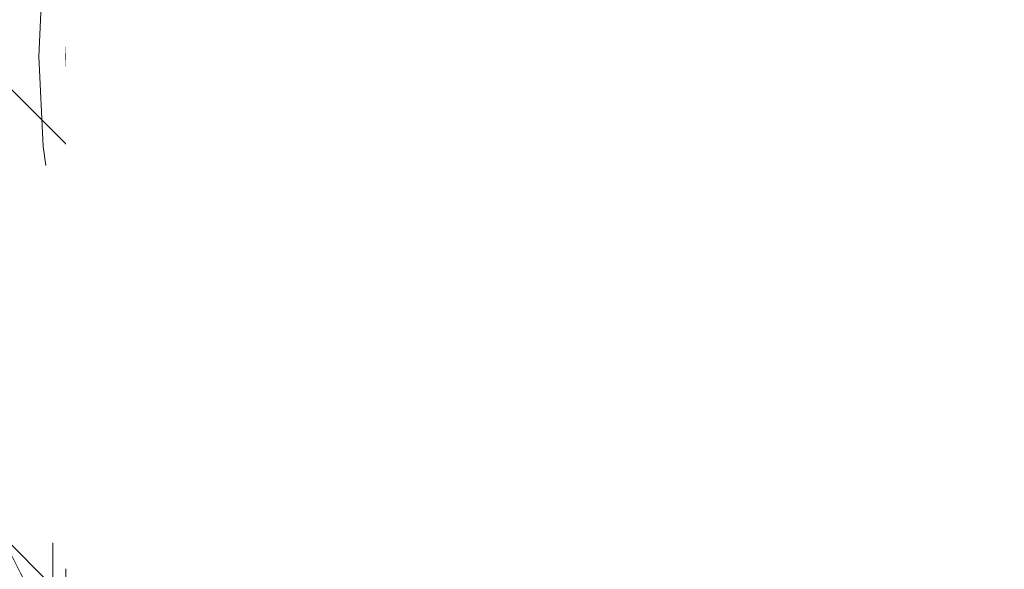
# Model space of a CAD drawing. Header units: inches. Extents: x -467 to -292, y -214 to 28.
# Tile 37 of 81: x -387.285 to -385.798, y 19.718 to 20.548. Entities that reach past the tile are written whole.
import ezdxf

# ---------------------------------------------------------------- set-up
doc = ezdxf.new("R2010")
doc.units = ezdxf.units.IN
doc.header["$LTSCALE"] = 32
doc.header["$MEASUREMENT"] = 0
doc.header["$PDMODE"] = 1
doc.header["$PDSIZE"] = -2
doc.linetypes.add('Dash Style-1', pattern=[0.083328, 0.041656, -0.041672])
for name, color, linetype, lineweight in [('Black', 7, 'Continuous', 18), ('DashLine', 7, 'Dash Style-1', 13), ('DashLineFill', 7, 'Dash Style-1', 13), ('Drawing', 7, 'Continuous', 18), ('Metal-Black', 7, 'Continuous', 18), ('Metal-DeskStructure', 7, 'Continuous', 13), ('None', 7, 'Continuous', 18), ('SolidLine', 7, 'Continuous', 15), ('Wood_1-H', 7, 'Continuous', 13)]:
    doc.layers.add(name, color=color, linetype=linetype, lineweight=lineweight)
doc.layers.add('Metal-Leg', color=7, linetype='Continuous', lineweight=18, true_color=0x4c4c4c)
pattern_1 = [(45, (0, 0), (-1.61301565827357, 1.935715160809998), []), (45, (-1.0608, 1.0608), (-0.4723460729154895, 0.4167612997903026), [])]

# ---------------------------------------------------------------- blocks, each defined once
blk = doc.blocks.new('1BRPFY-Leg_Plate (2D)')
at = {"layer": 'DashLineFill', "linetype": 'Continuous', "lineweight": 13}
h = blk.add_hatch(dxfattribs=at)
h.set_pattern_fill('Steel', color=253, style=0, pattern_type=2)
h.set_pattern_definition(pattern_1)
edge = h.paths.add_edge_path()
edge.add_arc((-1.704724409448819, -1.704724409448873), 0.125984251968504, 179.9999999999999, 269.9999999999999)
edge.add_line((-1.704724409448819, -1.830708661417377), (1.704724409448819, -1.830708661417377))
edge.add_arc((1.704724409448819, -1.704724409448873), 0.125984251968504, 270.0000000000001, 360.0000000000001)
edge.add_line((1.830708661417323, -1.704724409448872), (1.830708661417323, 1.704724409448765))
edge.add_arc((1.704724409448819, 1.704724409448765), 0.1259842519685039, 0, 90)
edge.add_line((1.704724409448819, 1.830708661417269), (-1.704724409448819, 1.830708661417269))
edge.add_arc((-1.704724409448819, 1.704724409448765), 0.1259842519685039, 90, 180)
edge.add_line((-1.830708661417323, 1.704724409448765), (-1.830708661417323, -1.704724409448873))
at = {"layer": 'SolidLine', "flags": 128}
blk.add_lwpolyline([(-0.7877593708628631, 0.8996207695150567), (-0.7686612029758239, 0.9064542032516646), (-0.7489852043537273, 0.9113827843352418), (-0.728920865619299, 0.9143590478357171), (-0.7086614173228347, 0.9153543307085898), (-0.6884019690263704, 0.9143590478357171), (-0.668337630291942, 0.9113827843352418), (-0.6486616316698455, 0.9064542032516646), (-0.6295634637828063, 0.8996207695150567), (-0.6112270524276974, 0.8909482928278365), (-0.5938289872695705, 0.8805202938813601), (-0.5775368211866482, 0.868437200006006), (-0.5625074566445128, 0.854815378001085), (-0.5488856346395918, 0.8397860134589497), (-0.5368025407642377, 0.8234938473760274), (-0.5263745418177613, 0.8060957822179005), (-0.5177020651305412, 0.7877593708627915), (-0.5108686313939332, 0.7686612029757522), (-0.5059400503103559, 0.7489852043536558), (-0.5029637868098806, 0.7289208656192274), (-0.5019685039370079, 0.7086614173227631), (-0.5029637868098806, 0.6884019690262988), (-0.5059400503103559, 0.6683376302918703), (-0.5108686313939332, 0.6486616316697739), (-0.5177020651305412, 0.6295634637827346), (-0.5263745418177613, 0.6112270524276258), (-0.5368025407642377, 0.5938289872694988), (-0.5488856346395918, 0.5775368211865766), (-0.5625074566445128, 0.5625074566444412), (-0.5775368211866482, 0.5488856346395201), (-0.5938289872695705, 0.5368025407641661), (-0.6112270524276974, 0.5263745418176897), (-0.6295634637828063, 0.5177020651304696), (-0.6486616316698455, 0.5108686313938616), (-0.668337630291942, 0.5059400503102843), (-0.6884019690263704, 0.502963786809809), (-0.7086614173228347, 0.5019685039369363), (-0.728920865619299, 0.502963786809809), (-0.7489852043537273, 0.5059400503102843), (-0.7686612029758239, 0.5108686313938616), (-0.7877593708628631, 0.5177020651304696)], dxfattribs=at)
blk = doc.blocks.new('1BRPX5-Util_Bkt_Sm-F (2D)')
at = {"layer": 'DashLineFill', "linetype": 'Continuous', "lineweight": 13}
h = blk.add_hatch(dxfattribs=at)
h.set_pattern_fill('Steel', color=253, style=0, pattern_type=2)
h.set_pattern_definition(pattern_1)
edge = h.paths.add_edge_path()
edge.add_line((-4.468503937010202, 4.413385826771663), (-3.12992125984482, 4.413385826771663))
edge.add_line((-3.12992125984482, 4.413385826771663), (-3.12992125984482, -1.854330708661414))
edge.add_line((-3.12992125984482, -1.854330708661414), (-4.468503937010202, -1.854330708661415))
edge.add_line((-4.468503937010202, -1.854330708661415), (-4.468503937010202, -1.988188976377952))
edge.add_line((-4.468503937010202, -1.988188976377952), (-2.421259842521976, -1.988188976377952))
edge.add_line((-2.421259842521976, -1.988188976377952), (-2.421259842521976, -2.366141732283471))
edge.add_arc((-2.303149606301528, -2.366141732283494), 0.1181102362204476, 179.9999999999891, 270.000000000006)
edge.add_line((-2.303149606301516, -2.484251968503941), (2.303149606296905, -2.484251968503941))
edge.add_arc((2.303149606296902, -2.366141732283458), 0.1181102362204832, 270.0000000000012, 359.9999999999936)
edge.add_line((2.421259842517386, -2.366141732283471), (2.421259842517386, -1.988188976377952))
edge.add_line((2.421259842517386, -1.988188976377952), (4.468503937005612, -1.988188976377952))
edge.add_line((4.468503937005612, -1.988188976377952), (4.468503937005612, -1.854330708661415))
edge.add_line((4.468503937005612, -1.854330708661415), (3.12992125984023, -1.854330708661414))
edge.add_line((3.12992125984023, -1.854330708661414), (3.12992125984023, 4.413385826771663))
edge.add_line((3.12992125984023, 4.413385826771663), (4.468503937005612, 4.413385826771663))
edge.add_line((4.468503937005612, 4.413385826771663), (4.468503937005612, 4.547244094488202))
edge.add_line((4.468503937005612, 4.547244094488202), (2.421259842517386, 4.547244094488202))
edge.add_line((2.421259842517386, 4.547244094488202), (2.421259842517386, 4.925196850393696))
edge.add_arc((2.303149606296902, 4.925196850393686), 0.1181102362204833, 5.365542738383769e-12, 89.99999999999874)
edge.add_line((2.303149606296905, 5.043307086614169), (-2.303149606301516, 5.043307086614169))
edge.add_arc((-2.303149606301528, 4.92519685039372), 0.1181102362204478, 89.99999999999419, 180.0000000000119)
edge.add_line((-2.421259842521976, 4.925196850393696), (-2.421259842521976, 4.547244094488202))
edge.add_line((-2.421259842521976, 4.547244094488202), (-4.468503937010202, 4.547244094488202))
edge.add_line((-4.468503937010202, 4.547244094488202), (-4.468503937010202, 4.413385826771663))
at = {"layer": 'SolidLine', "flags": 128}
blk.add_lwpolyline([(-0.7969897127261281, 1.148780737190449), (-0.7530392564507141, 1.155300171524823), (-0.7086614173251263, 1.15748031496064), (-0.6642835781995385, 1.155300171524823), (-0.6203331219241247, 1.148780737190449), (-0.5772333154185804, 1.137984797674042), (-0.5353992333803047, 1.123016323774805), (-0.495233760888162, 1.10401947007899), (-0.4571237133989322, 1.081177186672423), (-0.4214361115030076, 1.054709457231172), (-0.3885146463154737, 1.024871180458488), (-0.35867636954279, 0.991949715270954), (-0.3322086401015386, 0.9562621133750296), (-0.3093663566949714, 0.9181520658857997), (-0.2903695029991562, 0.877986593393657), (-0.27540102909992, 0.8361525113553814), (-0.2646050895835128, 0.7930527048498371), (-0.2580856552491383, 0.7491022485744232), (-0.255905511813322, 0.7047244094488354), (-0.2580856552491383, 0.6603465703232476), (-0.2646050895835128, 0.6163961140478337), (-0.27540102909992, 0.5732963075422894), (-0.2903695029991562, 0.5314622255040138), (-0.3093663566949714, 0.4912967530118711), (-0.3322086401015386, 0.4531867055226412), (-0.35867636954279, 0.4174991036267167), (-0.3885146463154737, 0.3845776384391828), (-0.4214361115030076, 0.3547393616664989), (-0.4571237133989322, 0.3282716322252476), (-0.495233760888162, 0.3054293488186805), (-0.5353992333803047, 0.2864324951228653), (-0.5772333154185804, 0.2714640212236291), (-0.6203331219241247, 0.2606680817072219), (-0.6642835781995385, 0.2541486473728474), (-0.7086614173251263, 0.2519685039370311), (-0.7530392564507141, 0.2541486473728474), (-0.7969897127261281, 0.2606680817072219)], dxfattribs=at)
blk = doc.blocks.new('Slate-LegBrace (2D)')
at = {"layer": 'DashLineFill', "linetype": 'Continuous', "lineweight": 13}
h = blk.add_hatch(dxfattribs=at)
h.set_pattern_fill('Steel', color=253, style=0, pattern_type=2)
h.set_pattern_definition(pattern_1)
edge = h.paths.add_edge_path()
edge.add_line((-2.199587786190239, 0.1351515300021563), (-1.374775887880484, 0.1351515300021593))
edge.add_arc((3.636636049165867e-15, 0.01355418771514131), 1.380142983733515, 5.054592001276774, 174.9454079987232, ccw=False)
edge.add_line((1.374775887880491, 0.1351515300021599), (2.199718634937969, 0.1351515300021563))
edge.add_arc((6.542437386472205e-05, 0.01705725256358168), 2.202821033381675, 3.07312710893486, 176.9268728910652)
h = blk.add_hatch(dxfattribs=at)
h.set_pattern_fill('Steel', color=253, style=0, pattern_type=2)
h.set_pattern_definition(pattern_1)
edge = h.paths.add_edge_path()
edge.add_line((-2.191696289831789, 0.2375138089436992), (-1.463739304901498, 0.2375137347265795))
edge.add_arc((6.542437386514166e-05, 0.017041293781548), 1.480314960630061, 8.565281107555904, 171.4347188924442, ccw=False)
edge.add_line((1.463870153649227, 0.2375137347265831), (2.191827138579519, 0.2375138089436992))
edge.add_line((2.191827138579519, 0.2375138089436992), (2.19971863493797, 0.1351515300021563))
edge.add_line((2.19971863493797, 0.1351515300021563), (1.374775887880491, 0.1351515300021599))
edge.add_arc((3.356894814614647e-15, 0.01355418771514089), 1.380142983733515, 5.054592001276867, 174.9454079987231)
edge.add_line((-1.374775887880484, 0.1351515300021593), (-2.19958778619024, 0.1351515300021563))
edge.add_line((-2.19958778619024, 0.1351515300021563), (-2.191696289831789, 0.2375138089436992))
at = {"layer": 'DashLineFill', "flags": 128}
for points in [[(-2.199587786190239, 0.1351515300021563), (-1.374775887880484, 0.1351515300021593, -0.9154551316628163), (1.374775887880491, 0.1351515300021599), (2.199718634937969, 0.1351515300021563, 0.9477524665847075)], [(-2.191696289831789, 0.2375138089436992), (-1.463739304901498, 0.2375137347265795, -0.8606629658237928), (1.463870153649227, 0.2375137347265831), (2.191827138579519, 0.2375138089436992), (2.19971863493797, 0.1351515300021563), (1.374775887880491, 0.1351515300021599, 0.9154551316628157), (-1.374775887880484, 0.1351515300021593), (-2.19958778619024, 0.1351515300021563)]]:
    blk.add_lwpolyline(points, format="xyb", close=True, dxfattribs=at)
blk = doc.blocks.new('TLLegSleeve (2D)')
at = {"layer": 'DashLineFill', "linetype": 'Continuous', "lineweight": 13}
h = blk.add_hatch(dxfattribs=at)
h.set_pattern_fill('Steel', color=253, style=0, pattern_type=2)
h.set_pattern_definition(pattern_1)
edge = h.paths.add_edge_path()
edge.add_line((1.08267716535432, 1.402343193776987), (1.08267716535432, 2.913385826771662))
edge.add_arc((-1.707523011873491e-13, 2.913385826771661), 1.08267716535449, 4.479377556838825e-14, 180)
edge.add_line((-1.082677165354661, 2.913385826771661), (-1.08267716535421, 1.402343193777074))
edge.add_arc((-1.332267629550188e-15, 2.886579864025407e-15), 1.771653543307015, 127.6698869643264, 412.330113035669)
edge.add_line((1.08267716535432, 1.402343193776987), (1.08267716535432, 1.402343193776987))
edge = h.paths.add_edge_path()
edge.add_arc((1.665334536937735e-15, 2.91338582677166), 0.7480314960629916, 180, 360)
edge.add_arc((1.665334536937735e-15, 2.91338582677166), 0.7480314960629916, 9.54166404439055e-15, 180)
edge.add_line((-0.7480314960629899, 2.91338582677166), (-0.7480314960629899, 2.91338582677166))
edge = h.paths.add_edge_path()
edge.add_arc((-1.723066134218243e-13, 5.70119602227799e-16), 1.437007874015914, 180, 360)
edge.add_arc((-1.723066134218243e-13, 9.149983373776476e-17), 1.437007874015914, 9.541664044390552e-15, 180)
edge.add_line((-1.437007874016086, 3.308097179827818e-16), (-1.437007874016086, 3.308097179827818e-16))
at = {"layer": 'DashLine', "color": 8, "flags": 128}
blk.add_lwpolyline([(1.653543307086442, 1.118599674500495e-14), (1.645581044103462, -0.1620755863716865), (1.621770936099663, -0.3225902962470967), (1.582342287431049, -0.4799982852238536), (1.527674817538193, -0.6327836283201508), (1.45829500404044, -0.7794749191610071), (1.374871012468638, -0.9186594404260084), (1.278206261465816, -1.048996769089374), (1.169231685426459, -1.169231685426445), (1.048996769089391, -1.278206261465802), (0.918659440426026, -1.374871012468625), (0.7794749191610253, -1.458295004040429), (0.6327836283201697, -1.527674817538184), (0.4799982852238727, -1.582342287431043), (0.3225902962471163, -1.621770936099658), (0.1620755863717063, -1.645581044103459), (8.723964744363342e-15, -1.653543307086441), (-0.162075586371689, -1.645581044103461), (-0.3225902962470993, -1.621770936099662), (-0.4799982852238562, -1.582342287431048), (-0.6327836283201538, -1.527674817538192), (-0.7794749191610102, -1.458295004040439), (-0.9186594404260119, -1.374871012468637), (-1.048996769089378, -1.278206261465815), (-1.169231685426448, -1.169231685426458), (-1.278206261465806, -1.048996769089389), (-1.374871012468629, -0.9186594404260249), (-1.458295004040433, -0.7794749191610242), (-1.527674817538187, -0.6327836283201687), (-1.582342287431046, -0.4799982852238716), (-1.621770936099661, -0.3225902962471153), (-1.645581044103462, -0.1620755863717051), (-1.653543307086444, -7.741682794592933e-15), (-1.645581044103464, 0.1620755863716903), (-1.621770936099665, 0.3225902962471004), (-1.582342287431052, 0.4799982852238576), (-1.527674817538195, 0.6327836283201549), (-1.458295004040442, 0.7794749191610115), (-1.37487101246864, 0.918659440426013), (-1.278206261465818, 1.048996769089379), (-1.169231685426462, 1.169231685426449), (-1.048996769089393, 1.278206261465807), (-0.9186594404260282, 1.37487101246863), (-0.7794749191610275, 1.458295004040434), (-0.6327836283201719, 1.527674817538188), (-0.479998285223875, 1.582342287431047), (-0.3225902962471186, 1.621770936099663), (-0.1620755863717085, 1.645581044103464), (-1.096189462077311e-14, 1.653543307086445), (0.1620755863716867, 1.645581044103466), (0.3225902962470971, 1.621770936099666), (0.479998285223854, 1.582342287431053), (0.6327836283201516, 1.527674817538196), (0.7794749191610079, 1.458295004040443), (0.9186594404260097, 1.374871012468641), (1.048996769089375, 1.278206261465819), (1.169231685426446, 1.169231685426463), (1.278206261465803, 1.048996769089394), (1.374871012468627, 0.9186594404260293), (1.458295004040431, 0.7794749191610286), (1.527674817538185, 0.6327836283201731), (1.582342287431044, 0.4799982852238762), (1.621770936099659, 0.3225902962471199), (1.64558104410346, 0.1620755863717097)], close=True, dxfattribs=at)
at = {"layer": 'DashLineFill', "flags": 128}
for points in [[(1.08267716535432, 1.402343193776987), (1.08267716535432, 2.913385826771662, 0.9999999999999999), (-1.082677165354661, 2.913385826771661), (-1.08267716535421, 1.402343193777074, 2.931618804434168), (1.08267716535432, 1.402343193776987)], [(-1.437007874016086, 3.308097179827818e-16, 0.9999999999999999), (1.437007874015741, 3.308097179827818e-16, 0.9999999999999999), (-1.437007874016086, 3.308097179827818e-16)]]:
    blk.add_lwpolyline(points, format="xyb", close=True, dxfattribs=at)
blk = doc.blocks.new('Group-53')
at = {"layer": 'SolidLine', "flags": 128}
blk.add_lwpolyline([(6.673228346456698, -5.984251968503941, -0.414213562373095), (8.385826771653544, -4.271653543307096, -0.414213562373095), (10.09842519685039, -5.984251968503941, -0.414213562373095), (8.385826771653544, -7.696850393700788, -0.414213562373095)], format="xyb", close=True, dxfattribs=at)
at = {"layer": 'Wood_1-H', "color": 7, "rotation": 90}
for name in ['1BRPX5-Util_Bkt_Sm-F (2D)', 'Slate-LegBrace (2D)', '1BRPFY-Leg_Plate (2D)', 'TLLegSleeve (2D)']:
    blk.add_blockref(name, (8.385826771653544, -5.984251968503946), dxfattribs=at)
blk = doc.blocks.new('Group-55')
at = {"layer": 'Metal-DeskStructure', "color": 7}
blk.add_open_spline([(-0.5629921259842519, -0.4031061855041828), (-0.5629921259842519, -0.4084102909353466), (-0.5669586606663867, -0.4163664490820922), (-0.5762169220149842, -0.4216705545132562), (-0.5934108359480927, -0.424322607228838), (-0.6185404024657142, -0.424322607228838), (-0.6344117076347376, -0.4203445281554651), (-0.6436699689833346, -0.4163664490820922), (-0.6476377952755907, -0.4070842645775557), (-0.6476377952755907, -0.2008904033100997), (-0.6476377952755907, -6.474738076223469e-07), (-0.8592519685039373, -6.474738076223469e-07), (-1.070866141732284, -6.474738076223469e-07), (-1.070866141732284, -0.2008904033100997), (-1.070866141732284, -0.4070842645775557), (-1.074832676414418, -0.4163664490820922), (-1.084090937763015, -0.4203445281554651), (-1.101284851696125, -0.424322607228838), (-1.12509180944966, -0.424322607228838), (-1.142285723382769, -0.4216705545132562), (-1.151543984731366, -0.4163664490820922), (-1.155511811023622, -0.4084102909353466), (-1.155511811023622, 0), (-1.155511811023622, 0.4084102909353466), (-1.151543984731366, 0.4163664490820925), (-1.142285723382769, 0.4216705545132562), (-1.12509180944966, 0.424321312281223), (-1.101284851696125, 0.424321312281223), (-1.084090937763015, 0.4216705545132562), (-1.074832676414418, 0.4163664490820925), (-1.070866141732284, 0.4097363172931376), (-1.070866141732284, 0.2446479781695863), (-1.070866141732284, 0.08486374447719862), (-0.8592519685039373, 0.08486374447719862), (-0.6476377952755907, 0.08486374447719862), (-0.6476377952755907, 0.2446479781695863), (-0.6476377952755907, 0.4097363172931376), (-0.6436699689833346, 0.4163664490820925), (-0.6344117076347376, 0.4216705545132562), (-0.6185404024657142, 0.424321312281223), (-0.5934108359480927, 0.424321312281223), (-0.5762169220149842, 0.4216705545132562), (-0.5669586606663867, 0.4163664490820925), (-0.5629921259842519, 0.4084102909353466), (-0.5629921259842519, 0), (-0.5629921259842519, -0.4031061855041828)], degree=2, knots=[0, 0, 0, 0.00229950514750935, 0.004599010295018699, 0.006898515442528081, 0.009198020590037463, 0.01175302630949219, 0.01430803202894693, 0.01686303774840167, 0.01941804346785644, 0.1161873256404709, 0.1161873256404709, 0.218122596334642, 0.218122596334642, 0.3148918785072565, 0.3174468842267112, 0.320001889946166, 0.3225568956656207, 0.3251119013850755, 0.3276669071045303, 0.3302219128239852, 0.3327769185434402, 0.3353319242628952, 0.5295095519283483, 0.5320645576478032, 0.5346195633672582, 0.537174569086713, 0.5397295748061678, 0.5422845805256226, 0.5448395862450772, 0.5473945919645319, 0.5499495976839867, 0.6269182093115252, 0.6269182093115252, 0.7288534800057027, 0.7288534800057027, 0.8058220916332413, 0.808377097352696, 0.8109321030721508, 0.8134871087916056, 0.8160421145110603, 0.8183416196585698, 0.8206411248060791, 0.8229406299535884, 0.8252401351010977, 1, 1, 1], dxfattribs=at)
blk = doc.blocks.new('TL14_lower_leg (2D)')
at = {"layer": 'DashLine', "flags": 128}
for points in [[(-1.777195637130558e-14, 1.377952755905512), (0.1350629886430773, 1.371317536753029), (0.2688252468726, 1.351475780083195), (0.3999985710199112, 1.318618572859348), (0.5273196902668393, 1.27306234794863), (0.649562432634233, 1.215245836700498), (0.7655495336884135, 1.14572584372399), (0.8741639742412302, 1.065171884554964), (0.9743597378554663, 0.9743597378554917), (1.065171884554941, 0.8741639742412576), (1.14572584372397, 0.7655495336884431), (1.215245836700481, 0.6495624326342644), (1.273062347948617, 0.5273196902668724), (1.318618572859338, 0.3999985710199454), (1.351475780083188, 0.2688252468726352), (1.371317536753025, 0.1350629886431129), (1.377952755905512, 1.783045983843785e-14), (1.371317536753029, -0.1350629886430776), (1.351475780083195, -0.2688252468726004), (1.318618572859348, -0.3999985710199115), (1.27306234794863, -0.5273196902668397), (1.215245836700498, -0.6495624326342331), (1.145725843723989, -0.7655495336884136), (1.065171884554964, -0.8741639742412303), (0.9743597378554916, -0.9743597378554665), (0.8741639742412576, -1.065171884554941), (0.7655495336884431, -1.14572584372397), (0.6495624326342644, -1.215245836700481), (0.5273196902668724, -1.273062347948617), (0.3999985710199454, -1.318618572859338), (0.2688252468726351, -1.351475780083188), (0.135062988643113, -1.371317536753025), (1.777195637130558e-14, -1.377952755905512), (-0.1350629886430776, -1.371317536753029), (-0.2688252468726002, -1.351475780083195), (-0.3999985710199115, -1.318618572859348), (-0.5273196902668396, -1.27306234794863), (-0.6495624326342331, -1.215245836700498), (-0.7655495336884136, -1.14572584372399), (-0.8741639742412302, -1.065171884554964), (-0.9743597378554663, -0.9743597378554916), (-1.065171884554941, -0.8741639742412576), (-1.14572584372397, -0.7655495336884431), (-1.215245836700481, -0.6495624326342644), (-1.273062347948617, -0.5273196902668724), (-1.318618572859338, -0.3999985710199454), (-1.351475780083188, -0.2688252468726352), (-1.371317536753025, -0.1350629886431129), (-1.377952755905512, -1.783045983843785e-14), (-1.371317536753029, 0.1350629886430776), (-1.351475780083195, 0.2688252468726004), (-1.318618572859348, 0.3999985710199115), (-1.27306234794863, 0.5273196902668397), (-1.215245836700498, 0.6495624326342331), (-1.145725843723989, 0.7655495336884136), (-1.065171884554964, 0.8741639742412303), (-0.9743597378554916, 0.9743597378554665), (-0.8741639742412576, 1.065171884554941), (-0.7655495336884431, 1.14572584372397), (-0.6495624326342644, 1.215245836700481), (-0.5273196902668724, 1.273062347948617), (-0.3999985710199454, 1.318618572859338), (-0.2688252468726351, 1.351475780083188), (-0.135062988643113, 1.371317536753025)], [(-0.7086614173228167, 0.8700787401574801), (-0.6928397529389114, 0.8693014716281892), (-0.6771704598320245, 0.8669771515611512), (-0.6618044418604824, 0.8631281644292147), (-0.6468896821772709, 0.8577915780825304), (-0.6325698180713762, 0.8510187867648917), (-0.6189827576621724, 0.8428750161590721), (-0.6062593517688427, 0.8334386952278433), (-0.5945221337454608, 0.8228007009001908), (-0.5838841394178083, 0.8110634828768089), (-0.5744478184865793, 0.7983400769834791), (-0.5663040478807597, 0.7847530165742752), (-0.5595312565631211, 0.7704331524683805), (-0.5541946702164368, 0.7555183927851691), (-0.5503456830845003, 0.740152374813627), (-0.5480213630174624, 0.72448308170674), (-0.5472440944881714, 0.7086614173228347), (-0.5480213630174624, 0.6928397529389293), (-0.5503456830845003, 0.6771704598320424), (-0.5541946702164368, 0.6618044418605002), (-0.5595312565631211, 0.6468896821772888), (-0.5663040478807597, 0.6325698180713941), (-0.5744478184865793, 0.6189827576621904), (-0.5838841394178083, 0.6062593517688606), (-0.5945221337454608, 0.5945221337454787), (-0.6062593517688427, 0.5838841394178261), (-0.6189827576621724, 0.5744478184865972), (-0.6325698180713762, 0.5663040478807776), (-0.6468896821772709, 0.559531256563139), (-0.6618044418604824, 0.5541946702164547), (-0.6771704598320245, 0.5503456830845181), (-0.6928397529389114, 0.5480213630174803), (-0.7086614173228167, 0.5472440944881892), (-0.7244830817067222, 0.5480213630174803), (-0.7401523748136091, 0.5503456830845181), (-0.7555183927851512, 0.5541946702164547), (-0.7704331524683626, 0.559531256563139), (-0.7847530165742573, 0.5663040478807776), (-0.7983400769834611, 0.5744478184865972), (-0.811063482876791, 0.5838841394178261), (-0.8228007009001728, 0.5945221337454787), (-0.8334386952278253, 0.6062593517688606), (-0.8428750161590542, 0.6189827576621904), (-0.8510187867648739, 0.6325698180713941), (-0.8577915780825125, 0.6468896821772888), (-0.8631281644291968, 0.6618044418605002), (-0.8669771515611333, 0.6771704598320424), (-0.8693014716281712, 0.6928397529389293), (-0.8700787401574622, 0.7086614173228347), (-0.8693014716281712, 0.72448308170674), (-0.8669771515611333, 0.740152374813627), (-0.8631281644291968, 0.7555183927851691), (-0.8577915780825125, 0.7704331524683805), (-0.8510187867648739, 0.7847530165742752), (-0.8428750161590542, 0.7983400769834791), (-0.8334386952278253, 0.8110634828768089), (-0.8228007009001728, 0.8228007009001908), (-0.811063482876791, 0.8334386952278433), (-0.7983400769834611, 0.8428750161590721), (-0.7847530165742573, 0.8510187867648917), (-0.7704331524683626, 0.8577915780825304), (-0.7555183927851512, 0.8631281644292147), (-0.7401523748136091, 0.8669771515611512), (-0.7244830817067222, 0.8693014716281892)]]:
    blk.add_lwpolyline(points, close=True, dxfattribs=at)
at = {"layer": 'DashLine', "linetype": 'Continuous', "lineweight": 5}
blk.add_point((0, 0), dxfattribs=at)
at = {"layer": 'Metal-DeskStructure', "color": 7}
blk.add_blockref('Group-55', (0, 0), dxfattribs=at)
blk = doc.blocks.new('Group-64')
at = {"layer": 'DashLine'}
for p, q in [((0.0001991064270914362, -5.984251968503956), (0.0001991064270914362, -5.74803149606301)), ((-0.117911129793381, -6.102362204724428), (-0.3541316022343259, -6.102362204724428)), ((0.1183093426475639, -6.102362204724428), (0.3545298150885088, -6.102362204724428)), ((0.0001991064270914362, -6.2204724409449), (0.0001991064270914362, -6.456692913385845))]:
    blk.add_line(p, q, dxfattribs=at)
at = {"layer": 'DashLine', "flags": 128}
blk.add_lwpolyline([(-0.2557064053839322, -6.10236220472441), (-0.254474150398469, -6.077279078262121), (-0.2507892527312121, -6.052437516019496), (-0.2446871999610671, -6.02807675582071), (-0.2362267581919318, -6.004431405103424), (-0.2254894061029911, -5.981729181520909), (-0.2125785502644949, -5.960188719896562), (-0.1976185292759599, -5.940017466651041), (-0.180753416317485, -5.921409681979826), (-0.1621456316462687, -5.904544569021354), (-0.1419743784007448, -5.889584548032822), (-0.1204339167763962, -5.876673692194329), (-0.09773169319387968, -5.865936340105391), (-0.07408634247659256, -5.857475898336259), (-0.04972558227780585, -5.851373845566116), (-0.02488402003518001, -5.847688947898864), (0.0001991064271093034, -5.846456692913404), (0.02528223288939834, -5.847688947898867), (0.05012379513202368, -5.851373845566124), (0.07448455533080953, -5.857475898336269), (0.09812990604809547, -5.865936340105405), (0.1208321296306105, -5.876673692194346), (0.1423725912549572, -5.889584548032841), (0.1625438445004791, -5.904544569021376), (0.181151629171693, -5.921409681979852), (0.1980167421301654, -5.940017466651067), (0.2129767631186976, -5.960188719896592), (0.2258876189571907, -5.98172918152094), (0.2366249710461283, -6.004431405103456), (0.2450854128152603, -6.028076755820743), (0.2511874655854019, -6.052437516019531), (0.2548723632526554, -6.077279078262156), (0.2561046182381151, -6.102362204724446), (0.2548723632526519, -6.127445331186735), (0.251187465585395, -6.152286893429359), (0.24508541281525, -6.176647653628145), (0.2366249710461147, -6.200293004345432), (0.2258876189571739, -6.222995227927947), (0.2129767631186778, -6.244535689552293), (0.1980167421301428, -6.264706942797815), (0.1811516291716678, -6.283314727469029), (0.1625438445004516, -6.300179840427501), (0.1423725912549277, -6.315139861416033), (0.1208321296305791, -6.328050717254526), (0.09812990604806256, -6.338788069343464), (0.07448455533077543, -6.347248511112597), (0.05012379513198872, -6.353350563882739), (0.02528223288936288, -6.357035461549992), (0.0001991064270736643, -6.358267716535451), (-0.02488402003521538, -6.357035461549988), (-0.04972558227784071, -6.353350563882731), (-0.07408634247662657, -6.347248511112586), (-0.09773169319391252, -6.338788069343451), (-0.1204339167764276, -6.328050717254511), (-0.1419743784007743, -6.315139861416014), (-0.1621456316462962, -6.300179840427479), (-0.1807534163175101, -6.283314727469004), (-0.1976185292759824, -6.264706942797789), (-0.2125785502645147, -6.244535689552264), (-0.2254894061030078, -6.222995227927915), (-0.2362267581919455, -6.200293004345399), (-0.2446871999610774, -6.176647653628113), (-0.250789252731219, -6.152286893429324), (-0.2544741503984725, -6.127445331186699)], close=True, dxfattribs=at)
blk = doc.blocks.new('1BRPT9-Bracket (2D)')
at = {"layer": 'DashLineFill', "linetype": 'Continuous', "lineweight": 13}
h = blk.add_hatch(dxfattribs=at)
h.set_pattern_fill('Steel', color=253, style=0, pattern_type=2)
h.set_pattern_definition(pattern_1)
edge = h.paths.add_edge_path()
edge.add_arc((1.677931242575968, -8.488188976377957), 0.2519685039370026, 269.999999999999, 360.0000000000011)
edge.add_line((1.929899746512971, -8.488188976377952), (1.929899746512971, -7.480314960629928))
edge.add_line((1.929899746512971, -7.480314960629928), (2.323600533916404, -7.480314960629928))
edge.add_line((2.323600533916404, -7.480314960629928), (2.323600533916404, 7.461135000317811))
edge.add_line((2.323600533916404, 7.461135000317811), (1.929899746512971, 7.480314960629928))
edge.add_line((1.929899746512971, 7.480314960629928), (1.929899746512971, 8.488188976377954))
edge.add_arc((1.677931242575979, 8.488188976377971), 0.2519685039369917, 359.999999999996, 450.0000000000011)
edge.add_line((1.677931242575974, 8.740157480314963), (-2.32206875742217, 8.740157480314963))
edge.add_line((-2.32206875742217, 8.740157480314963), (-2.32206875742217, -8.74015748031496))
edge.add_line((-2.32206875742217, -8.74015748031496), (1.677931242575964, -8.74015748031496))
at = {"layer": 'DashLineFill', "linetype": 'Continuous', "lineweight": 5}
blk.add_point((0.0001991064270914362, -6.102362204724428), dxfattribs=at)
at = {"layer": 'Metal-DeskStructure', "color": 7}
blk.add_blockref('Group-64', (0, 0), dxfattribs=at)
blk = doc.blocks.new('Group-77')
at = {"layer": 'DashLineFill', "linetype": 'Continuous', "lineweight": 13}
h = blk.add_hatch(dxfattribs=at)
h.set_pattern_fill('Steel', color=253, style=0, pattern_type=2)
h.set_pattern_definition(pattern_1)
h.paths.add_polyline_path([(-2.066929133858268, 1.397637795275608), (2.066929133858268, 1.397637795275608), (2.066929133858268, 0.1377952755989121), (2.106299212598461, 0.1377952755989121), (2.106299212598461, -0.1377952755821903), (2.066929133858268, -0.1377952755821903), (2.066929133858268, -5.275590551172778), (2.106299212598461, -5.275590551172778), (2.106299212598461, -5.55118110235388), (2.066929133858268, -5.55118110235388), (2.066929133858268, -5.82677165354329), (-2.066929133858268, -5.82677165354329), (-2.066929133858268, -5.55118110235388), (-2.106299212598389, -5.55118110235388), (-2.106299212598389, -5.275590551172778), (-2.066929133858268, -5.275590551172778), (-2.066929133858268, -0.1377952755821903), (-2.106299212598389, -0.1377952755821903), (-2.106299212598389, 0.1377952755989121), (-2.066929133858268, 0.1377952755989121)])
at = {"layer": 'DashLineFill', "flags": 128}
blk.add_lwpolyline([(-2.066929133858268, 1.397637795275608), (2.066929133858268, 1.397637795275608), (2.066929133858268, 0.1377952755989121), (2.106299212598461, 0.1377952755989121), (2.106299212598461, -0.1377952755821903), (2.066929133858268, -0.1377952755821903), (2.066929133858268, -5.275590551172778), (2.106299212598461, -5.275590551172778), (2.106299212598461, -5.55118110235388), (2.066929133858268, -5.55118110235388), (2.066929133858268, -5.82677165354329), (-2.066929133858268, -5.82677165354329), (-2.066929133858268, -5.55118110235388), (-2.106299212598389, -5.55118110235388), (-2.106299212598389, -5.275590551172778), (-2.066929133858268, -5.275590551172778), (-2.066929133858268, -0.1377952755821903), (-2.106299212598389, -0.1377952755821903), (-2.106299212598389, 0.1377952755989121), (-2.066929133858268, 0.1377952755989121)], close=True, dxfattribs=at)
at = {"layer": 'SolidLine', "linetype": 'Continuous', "lineweight": 5}
blk.add_point((0, 0), dxfattribs=at)
blk = doc.blocks.new('TL14_upper_leg (2D)')
at = {"layer": 'DashLine', "flags": 128}
blk.add_lwpolyline([(0, 1.22047244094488), (0.1196272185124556, 1.214595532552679), (0.2381023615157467, 1.197021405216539), (0.3542844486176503, 1.167919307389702), (0.4670545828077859, 1.127569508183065), (0.5753267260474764, 1.076360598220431), (0.6780581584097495, 1.01478574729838), (0.7742595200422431, 0.9434379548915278), (0.8630043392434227, 0.8630043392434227), (0.9434379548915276, 0.7742595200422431), (1.01478574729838, 0.6780581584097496), (1.076360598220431, 0.5753267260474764), (1.127569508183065, 0.467054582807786), (1.167919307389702, 0.3542844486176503), (1.197021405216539, 0.2381023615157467), (1.214595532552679, 0.1196272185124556), (1.22047244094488, 7.47323834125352e-17), (1.214595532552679, -0.1196272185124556), (1.197021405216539, -0.2381023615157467), (1.167919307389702, -0.3542844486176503), (1.127569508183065, -0.467054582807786), (1.076360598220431, -0.5753267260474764), (1.01478574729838, -0.6780581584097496), (0.9434379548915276, -0.7742595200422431), (0.8630043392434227, -0.8630043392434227), (0.7742595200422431, -0.9434379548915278), (0.6780581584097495, -1.01478574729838), (0.5753267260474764, -1.076360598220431), (0.4670545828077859, -1.127569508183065), (0.3542844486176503, -1.167919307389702), (0.2381023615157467, -1.197021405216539), (0.1196272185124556, -1.214595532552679), (0, -1.22047244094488), (-0.1196272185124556, -1.214595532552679), (-0.2381023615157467, -1.197021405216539), (-0.3542844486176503, -1.167919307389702), (-0.4670545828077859, -1.127569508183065), (-0.5753267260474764, -1.076360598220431), (-0.6780581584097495, -1.01478574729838), (-0.7742595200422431, -0.9434379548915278), (-0.8630043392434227, -0.8630043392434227), (-0.9434379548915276, -0.7742595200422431), (-1.01478574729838, -0.6780581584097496), (-1.076360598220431, -0.5753267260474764), (-1.127569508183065, -0.467054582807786), (-1.167919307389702, -0.3542844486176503), (-1.197021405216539, -0.2381023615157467), (-1.214595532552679, -0.1196272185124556), (-1.22047244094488, 7.47323834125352e-17), (-1.214595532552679, 0.1196272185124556), (-1.197021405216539, 0.2381023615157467), (-1.167919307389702, 0.3542844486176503), (-1.127569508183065, 0.467054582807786), (-1.076360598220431, 0.5753267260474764), (-1.01478574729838, 0.6780581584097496), (-0.9434379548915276, 0.7742595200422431), (-0.8630043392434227, 0.8630043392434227), (-0.7742595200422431, 0.9434379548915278), (-0.6780581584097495, 1.01478574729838), (-0.5753267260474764, 1.076360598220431), (-0.4670545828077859, 1.127569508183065), (-0.3542844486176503, 1.167919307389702), (-0.2381023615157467, 1.197021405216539), (-0.1196272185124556, 1.214595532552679)], close=True, dxfattribs=at)
at = {"layer": 'Metal-Leg', "linetype": 'Continuous', "lineweight": 5}
for p in [(0, 7.161375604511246e-14), (0, 0)]:
    blk.add_point(p, dxfattribs=at)
at = {"layer": 'DashLine', "color": 7}
blk.add_blockref('Group-77', (0, 0), dxfattribs=at)
blk = doc.blocks.new('SlateLegLocator-L3')
at = {"color": 255, "linetype": 'Dash Style-1', "lineweight": 5}
blk.add_wipeout([(-2.106299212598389, 1.3779527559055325), (2.10629921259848, 1.3779527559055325), (2.10629921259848, -5.807086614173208), (-2.106299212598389, -5.807086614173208)], dxfattribs=at).dxf.layer = 'Black'
at = {"layer": 'Black', "linetype": 'Dash Style-1', "lineweight": 5, "flags": 128}
blk.add_lwpolyline([(-2.106299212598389, 1.377952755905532), (2.106299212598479, 1.377952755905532), (2.106299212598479, -5.807086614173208), (-2.106299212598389, -5.807086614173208)], close=True, dxfattribs=at)
at = {"layer": 'Black', "linetype": 'Continuous', "lineweight": 5}
blk.add_point((0, 0), dxfattribs=at)
blk = doc.blocks.new('StructEnd-L3 (2D)')
at = {"layer": 'Metal-Black', "color": 7}
blk.add_blockref('1BRPT9-Bracket (2D)', (-0.0001991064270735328, 6.10236220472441), dxfattribs=at)
at = {"layer": 'Metal-Leg', "color": 7, "rotation": 180}
blk.add_blockref('TL14_upper_leg (2D)', (0, 0), dxfattribs=at)
at = {"layer": 'Metal-DeskStructure', "color": 7, "rotation": 180}
blk.add_blockref('SlateLegLocator-L3', (0, 0), dxfattribs=at)
blk = doc.blocks.new('Group-90')
at = {"layer": 'None'}
blk.add_blockref('Group-53', (0, 0), dxfattribs=at)
at = {"layer": 'SolidLine', "color": 7, "rotation": 90}
blk.add_blockref('TL14_lower_leg (2D)', (8.30708661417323, -5.984251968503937), dxfattribs=at)
at = {"layer": 'SolidLine', "color": 7, "rotation": 270}
blk.add_blockref('StructEnd-L3 (2D)', (8.30708661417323, -5.984251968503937), dxfattribs=at)
blk = doc.blocks.new('SL Runoff Utility L Desk2 (2D)')
at = {"layer": 'None'}
blk.add_blockref('Group-90', (0, 0), dxfattribs=at)
at = {"layer": 'Drawing', "color": 0, "flags": 1}
for tag in ['Tag', 'Catalog', 'Option1', 'Option2', 'Option3', 'Option4', 'Option5', 'Option6', 'Option7', 'Option8', 'Option9', 'Option10', 'Option11', 'Option12', 'Custom', 'FinishGroup', 'Discount', 'Item2', 'Item3', 'Item6', 'Item9', 'Item10', 'Item12', 'Item13', 'Item16', 'Item19', 'Item20', 'Item21', 'Item22', 'Item23', 'Item24', 'Item25', 'Item8', 'Item18', 'Item1', 'Item4', 'Item5', 'Item7', 'Item11', 'Item14', 'Item15', 'Item17']:
    blk.add_attdef(tag, (-39.56719282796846, -45.14095169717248), '', height=0.007086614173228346, dxfattribs=at)

msp = doc.modelspace()

# ---------------------------------------------------------------- block references
at = {"layer": 'Drawing'}
msp.add_blockref('SL Runoff Utility L Desk2 (2D)', (-394.1446271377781, 26.4763779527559), dxfattribs=at)

doc.saveas('drawing.dxf')
